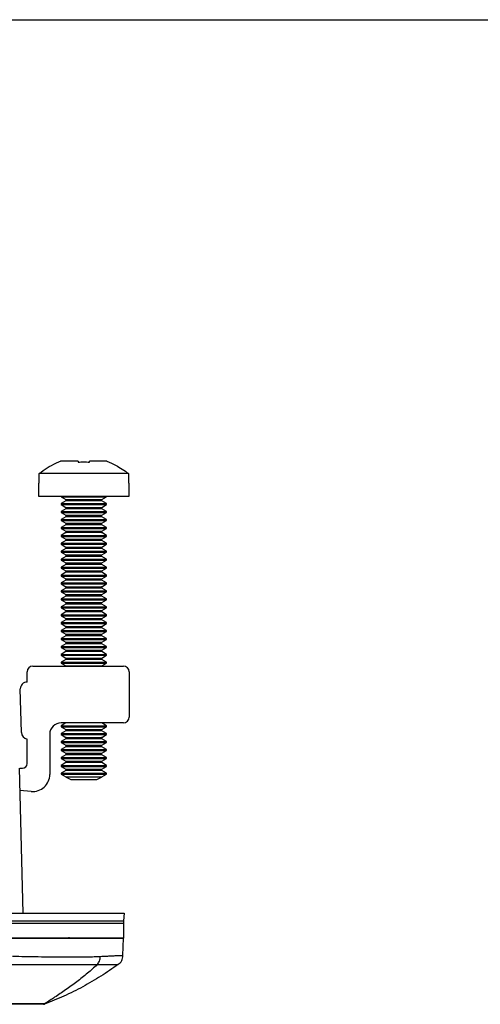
# Model space of a CAD drawing. Extents: x 3 to 428, y 3 to 275.
# Tile 24 of 42: x 196 to 221, y 221 to 275. Entities that reach past the tile are written whole.
import ezdxf

# ---------------------------------------------------------------- set-up
doc = ezdxf.new("R2010")
doc.units = 0
doc.linetypes.add('SLD-SOLID', pattern=[0])
doc.layers.get('0').update_dxf_attribs({"linetype": 'CONTINUOUS'})
doc.layers.add('BORDER', color=7, linetype='SLD-SOLID')

msp = doc.modelspace()

# ---------------------------------------------------------------- linework, layer by layer
at = {"color": 7, "linetype": 'SLD-SOLID'}
for p, q in [((199.204, 250.85), (198.237, 250.85)), ((199.204, 250.85), (199.204, 250.793)), ((200.795, 250.85), (199.829, 250.85)), ((199.829, 250.793), (199.829, 250.85)), ((197.051, 249.625), (197.051, 250.162)), ((201.982, 250.162), (197.051, 250.162)), ((201.982, 250.162), (201.982, 249.625)), ((197.016, 249.625), (197.016, 248.912)), ((197.051, 249.625), (197.016, 249.625)), ((202.016, 249.625), (201.982, 249.625)), ((202.016, 248.912), (202.016, 249.625)), ((197.016, 248.912), (202.016, 248.912)), ((198.266, 248.912), (198.266, 248.885)), ((198.266, 248.885), (198.527, 248.734)), ((198.266, 248.885), (199.516, 248.885)), ((199.516, 248.885), (200.766, 248.885)), ((200.506, 248.734), (200.766, 248.885)), ((200.766, 248.885), (200.766, 248.912)), ((198.527, 248.652), (198.266, 248.502)), ((198.266, 248.502), (198.266, 248.447)), ((198.266, 248.502), (200.766, 248.502)), ((198.266, 248.447), (198.527, 248.297)), ((198.266, 248.447), (199.516, 248.447)), ((199.516, 248.447), (200.766, 248.447)), ((200.766, 248.502), (200.506, 248.652)), ((200.506, 248.297), (200.766, 248.447)), ((200.766, 248.447), (200.766, 248.502)), ((198.527, 248.215), (198.266, 248.064)), ((198.266, 248.064), (198.266, 248.01)), ((198.266, 248.064), (200.766, 248.064)), ((198.266, 248.01), (198.527, 247.859)), ((198.266, 248.01), (199.516, 248.01)), ((198.527, 247.777), (198.266, 247.627)), ((199.516, 248.01), (200.766, 248.01)), ((200.766, 248.064), (200.506, 248.215)), ((200.506, 247.859), (200.766, 248.01)), ((200.766, 247.627), (200.506, 247.777)), ((200.766, 248.01), (200.766, 248.064)), ((198.266, 247.627), (198.266, 247.572)), ((198.266, 247.627), (200.766, 247.627)), ((198.266, 247.572), (198.527, 247.422)), ((198.266, 247.572), (199.516, 247.572)), ((198.527, 247.34), (198.266, 247.189)), ((198.266, 247.189), (198.266, 247.135)), ((198.266, 247.189), (200.766, 247.189)), ((199.516, 247.572), (200.766, 247.572)), ((200.506, 247.422), (200.766, 247.572)), ((200.766, 247.189), (200.506, 247.34)), ((200.766, 247.572), (200.766, 247.627)), ((200.766, 247.135), (200.766, 247.189)), ((198.266, 247.135), (198.527, 246.984)), ((198.266, 247.135), (199.516, 247.135)), ((198.527, 246.902), (198.266, 246.752)), ((198.266, 246.752), (198.266, 246.697)), ((198.266, 246.752), (200.766, 246.752)), ((198.266, 246.697), (198.527, 246.547)), ((198.266, 246.697), (199.516, 246.697)), ((199.516, 247.135), (200.766, 247.135)), ((199.516, 246.697), (200.766, 246.697)), ((200.506, 246.984), (200.766, 247.135)), ((200.766, 246.752), (200.506, 246.902)), ((200.506, 246.547), (200.766, 246.697)), ((200.766, 246.697), (200.766, 246.752)), ((198.527, 246.465), (198.266, 246.314)), ((198.266, 246.314), (198.266, 246.26)), ((198.266, 246.314), (200.766, 246.314)), ((198.266, 246.26), (198.527, 246.109)), ((198.266, 246.26), (199.516, 246.26)), ((199.516, 246.26), (200.766, 246.26)), ((200.766, 246.314), (200.506, 246.465)), ((200.506, 246.109), (200.766, 246.26)), ((200.766, 246.26), (200.766, 246.314)), ((198.527, 246.027), (198.266, 245.877)), ((198.266, 245.877), (198.266, 245.822)), ((198.266, 245.877), (200.766, 245.877)), ((198.266, 245.822), (198.527, 245.672)), ((198.266, 245.822), (199.516, 245.822)), ((198.527, 245.59), (198.266, 245.439)), ((199.516, 245.822), (200.766, 245.822)), ((200.766, 245.877), (200.506, 246.027)), ((200.506, 245.672), (200.766, 245.822)), ((200.766, 245.439), (200.506, 245.59)), ((200.766, 245.822), (200.766, 245.877)), ((198.266, 245.439), (198.266, 245.385)), ((198.266, 245.439), (200.766, 245.439)), ((198.266, 245.385), (198.527, 245.234)), ((198.266, 245.385), (199.516, 245.385)), ((198.527, 245.152), (198.266, 245.002)), ((198.266, 245.002), (198.266, 244.947)), ((198.266, 245.002), (200.766, 245.002)), ((199.516, 245.385), (200.766, 245.385)), ((200.506, 245.234), (200.766, 245.385)), ((200.766, 245.002), (200.506, 245.152)), ((200.766, 245.385), (200.766, 245.439)), ((200.766, 244.947), (200.766, 245.002)), ((198.266, 244.947), (198.527, 244.797)), ((198.266, 244.947), (199.516, 244.947)), ((198.527, 244.715), (198.266, 244.564)), ((198.266, 244.564), (198.266, 244.51)), ((198.266, 244.564), (200.766, 244.564)), ((198.266, 244.51), (198.527, 244.359)), ((198.266, 244.51), (199.516, 244.51)), ((199.516, 244.947), (200.766, 244.947)), ((199.516, 244.51), (200.766, 244.51)), ((200.506, 244.797), (200.766, 244.947)), ((200.766, 244.564), (200.506, 244.715)), ((200.506, 244.359), (200.766, 244.51)), ((200.766, 244.51), (200.766, 244.564)), ((198.527, 244.277), (198.266, 244.127)), ((198.266, 244.127), (198.266, 244.072)), ((198.266, 244.127), (200.766, 244.127)), ((198.266, 244.072), (198.527, 243.922)), ((198.266, 244.072), (199.516, 244.072)), ((199.516, 244.072), (200.766, 244.072)), ((200.766, 244.127), (200.506, 244.277)), ((200.506, 243.922), (200.766, 244.072)), ((200.766, 244.072), (200.766, 244.127)), ((198.527, 243.84), (198.266, 243.689)), ((198.266, 243.689), (198.266, 243.635)), ((198.266, 243.689), (200.766, 243.689)), ((198.266, 243.635), (198.527, 243.484)), ((198.266, 243.635), (199.516, 243.635)), ((198.527, 243.402), (198.266, 243.252)), ((199.516, 243.635), (200.766, 243.635)), ((200.766, 243.689), (200.506, 243.84)), ((200.506, 243.484), (200.766, 243.635)), ((200.766, 243.252), (200.506, 243.402)), ((200.766, 243.635), (200.766, 243.689)), ((198.266, 243.252), (198.266, 243.197)), ((198.266, 243.252), (200.766, 243.252)), ((198.266, 243.197), (198.527, 243.047)), ((198.266, 243.197), (199.516, 243.197)), ((198.527, 242.965), (198.266, 242.814)), ((199.516, 243.197), (200.766, 243.197)), ((200.506, 243.047), (200.766, 243.197)), ((200.766, 242.814), (200.506, 242.965)), ((200.766, 243.197), (200.766, 243.252)), ((198.266, 242.814), (198.266, 242.76)), ((198.266, 242.814), (200.766, 242.814)), ((198.266, 242.76), (198.527, 242.609)), ((198.266, 242.76), (199.516, 242.76)), ((198.527, 242.527), (198.266, 242.377)), ((198.266, 242.377), (198.266, 242.322)), ((198.266, 242.377), (200.766, 242.377)), ((198.266, 242.322), (198.527, 242.172)), ((198.266, 242.322), (199.516, 242.322)), ((199.516, 242.76), (200.766, 242.76)), ((199.516, 242.322), (200.766, 242.322)), ((200.506, 242.609), (200.766, 242.76)), ((200.766, 242.377), (200.506, 242.527)), ((200.506, 242.172), (200.766, 242.322)), ((200.766, 242.76), (200.766, 242.814)), ((200.766, 242.322), (200.766, 242.377)), ((198.527, 242.09), (198.266, 241.939)), ((198.266, 241.939), (198.266, 241.885)), ((198.266, 241.939), (200.766, 241.939)), ((198.266, 241.885), (198.527, 241.734)), ((198.266, 241.885), (199.516, 241.885)), ((199.516, 241.885), (200.766, 241.885)), ((200.766, 241.939), (200.506, 242.09)), ((200.506, 241.734), (200.766, 241.885)), ((200.766, 241.885), (200.766, 241.939)), ((198.527, 241.652), (198.266, 241.502)), ((198.266, 241.502), (198.266, 241.447)), ((198.266, 241.502), (200.766, 241.502)), ((198.266, 241.447), (198.527, 241.297)), ((198.266, 241.447), (199.516, 241.447)), ((198.527, 241.215), (198.266, 241.064)), ((199.516, 241.447), (200.766, 241.447)), ((200.766, 241.502), (200.506, 241.652)), ((200.506, 241.297), (200.766, 241.447)), ((200.766, 241.064), (200.506, 241.215)), ((200.766, 241.447), (200.766, 241.502)), ((198.266, 241.064), (198.266, 241.01)), ((198.266, 241.064), (200.766, 241.064)), ((198.266, 241.01), (198.527, 240.859)), ((198.266, 241.01), (199.516, 241.01)), ((198.527, 240.777), (198.266, 240.627)), ((199.516, 241.01), (200.766, 241.01)), ((200.506, 240.859), (200.766, 241.01)), ((200.766, 240.627), (200.506, 240.777)), ((200.766, 241.01), (200.766, 241.064)), ((198.266, 240.627), (198.266, 240.572)), ((198.266, 240.627), (200.766, 240.627)), ((198.266, 240.572), (198.527, 240.422)), ((198.266, 240.572), (199.516, 240.572)), ((198.527, 240.34), (198.266, 240.189)), ((198.266, 240.189), (198.266, 240.135)), ((198.266, 240.189), (200.766, 240.189)), ((198.266, 240.135), (198.527, 239.984)), ((198.266, 240.135), (199.516, 240.135)), ((199.516, 240.572), (200.766, 240.572)), ((199.516, 240.135), (200.766, 240.135)), ((200.506, 240.422), (200.766, 240.572)), ((200.766, 240.189), (200.506, 240.34)), ((200.506, 239.984), (200.766, 240.135)), ((200.766, 240.572), (200.766, 240.627)), ((200.766, 240.135), (200.766, 240.189)), ((198.527, 239.902), (198.266, 239.752)), ((198.266, 239.752), (198.266, 239.697)), ((198.266, 239.752), (200.766, 239.752)), ((198.266, 239.697), (198.527, 239.547)), ((198.266, 239.697), (199.516, 239.697)), ((199.516, 239.697), (200.766, 239.697)), ((200.766, 239.752), (200.506, 239.902)), ((200.506, 239.547), (200.766, 239.697)), ((200.766, 239.697), (200.766, 239.752)), ((196.391, 238.662), (196.391, 239.225)), ((196.704, 239.537), (201.704, 239.537)), ((202.016, 239.225), (202.016, 236.725)), ((196.079, 235.871), (196.016, 238.277)), ((201.704, 236.412), (198.266, 236.412)), ((198.527, 236.402), (198.266, 236.252)), ((200.766, 236.252), (200.506, 236.402)), ((197.641, 235.787), (197.641, 233.56)), ((198.266, 236.252), (198.266, 236.197)), ((198.266, 236.252), (200.766, 236.252)), ((198.266, 236.197), (198.527, 236.047)), ((198.266, 236.197), (199.516, 236.197)), ((198.527, 235.965), (198.266, 235.814)), ((198.266, 235.814), (198.266, 235.76)), ((198.266, 235.814), (200.766, 235.814)), ((198.266, 235.76), (198.527, 235.609)), ((198.266, 235.76), (199.516, 235.76)), ((199.516, 236.197), (200.766, 236.197)), ((199.516, 235.76), (200.766, 235.76)), ((200.506, 236.047), (200.766, 236.197)), ((200.766, 235.814), (200.506, 235.965)), ((200.506, 235.609), (200.766, 235.76)), ((200.766, 236.197), (200.766, 236.252)), ((200.766, 235.76), (200.766, 235.814)), ((196.391, 234.162), (196.391, 235.511)), ((198.527, 235.527), (198.266, 235.377)), ((198.266, 235.377), (198.266, 235.322)), ((198.266, 235.377), (200.766, 235.377)), ((198.266, 235.322), (198.527, 235.172)), ((198.266, 235.322), (199.516, 235.322)), ((199.516, 235.322), (200.766, 235.322)), ((200.766, 235.377), (200.506, 235.527)), ((200.506, 235.172), (200.766, 235.322)), ((200.766, 235.322), (200.766, 235.377)), ((198.527, 235.09), (198.266, 234.939)), ((198.266, 234.939), (198.266, 234.885)), ((198.266, 234.939), (200.766, 234.939)), ((198.266, 234.885), (198.527, 234.734)), ((198.266, 234.885), (199.516, 234.885)), ((199.516, 234.885), (200.766, 234.885)), ((200.766, 234.939), (200.506, 235.09)), ((200.506, 234.734), (200.766, 234.885)), ((200.766, 234.885), (200.766, 234.939)), ((198.527, 234.652), (198.266, 234.502)), ((198.266, 234.502), (198.266, 234.447)), ((198.266, 234.502), (200.766, 234.502)), ((198.266, 234.447), (198.527, 234.297)), ((198.266, 234.447), (199.516, 234.447)), ((198.527, 234.215), (198.266, 234.064)), ((199.516, 234.447), (200.766, 234.447)), ((200.766, 234.502), (200.506, 234.652)), ((200.506, 234.297), (200.766, 234.447)), ((200.766, 234.064), (200.506, 234.215)), ((200.766, 234.447), (200.766, 234.502)), ((195.954, 233.912), (196.163, 225.912)), ((196, 233.912), (196.141, 233.912)), ((198.266, 234.064), (198.266, 234.01)), ((198.266, 234.064), (200.766, 234.064)), ((198.266, 234.01), (198.527, 233.859)), ((198.266, 234.01), (199.516, 234.01)), ((198.527, 233.777), (198.266, 233.627)), ((198.266, 233.627), (198.266, 233.572)), ((198.266, 233.627), (200.766, 233.627)), ((199.516, 234.01), (200.766, 234.01)), ((200.506, 233.859), (200.766, 234.01)), ((200.766, 233.627), (200.506, 233.777)), ((200.766, 234.01), (200.766, 234.064)), ((200.766, 233.572), (200.766, 233.627)), ((198.266, 233.572), (198.527, 233.422)), ((198.266, 233.572), (199.516, 233.572)), ((200.493, 233.411), (198.54, 233.411)), ((198.54, 233.411), (198.8, 233.287)), ((198.8, 233.287), (200.233, 233.287)), ((199.516, 233.572), (200.766, 233.572)), ((200.233, 233.287), (200.493, 233.411)), ((200.506, 233.422), (200.766, 233.572)), ((196.622, 232.626), (195.986, 232.682)), ((201.748, 225.912), (201.711, 225.494)), ((201.704, 225.33), (201.704, 224.537)), ((198.715, 224.546), (198.739, 224.542)), ((198.744, 224.538), (198.756, 224.537)), ((201.678, 223.568), (201.704, 224.537)), ((197.358, 220.898), (197.36, 220.902)), ((197.41, 220.935), (197.36, 220.902))]:
    msp.add_line(p, q, dxfattribs=at)
at = {"color": 8, "linetype": 'SLD-SOLID'}
for p, q in [((198.527, 248.734), (200.506, 248.734)), ((200.506, 248.652), (198.527, 248.652)), ((198.527, 248.297), (200.506, 248.297)), ((200.506, 248.215), (198.527, 248.215)), ((198.527, 247.859), (200.506, 247.859)), ((200.506, 247.777), (198.527, 247.777)), ((198.527, 247.422), (200.506, 247.422)), ((200.506, 247.34), (198.527, 247.34)), ((198.527, 246.984), (200.506, 246.984)), ((200.506, 246.902), (198.527, 246.902)), ((198.527, 246.547), (200.506, 246.547)), ((200.506, 246.465), (198.527, 246.465)), ((198.527, 246.109), (200.506, 246.109)), ((200.506, 246.027), (198.527, 246.027)), ((198.527, 245.672), (200.506, 245.672)), ((200.506, 245.59), (198.527, 245.59)), ((198.527, 245.234), (200.506, 245.234)), ((200.506, 245.152), (198.527, 245.152)), ((198.527, 244.797), (200.506, 244.797)), ((200.506, 244.715), (198.527, 244.715)), ((198.527, 244.359), (200.506, 244.359)), ((200.506, 244.277), (198.527, 244.277)), ((198.527, 243.922), (200.506, 243.922)), ((200.506, 243.84), (198.527, 243.84)), ((198.527, 243.484), (200.506, 243.484)), ((200.506, 243.402), (198.527, 243.402)), ((198.527, 243.047), (200.506, 243.047)), ((200.506, 242.965), (198.527, 242.965)), ((198.527, 242.609), (200.506, 242.609)), ((200.506, 242.527), (198.527, 242.527)), ((198.527, 242.172), (200.506, 242.172)), ((200.506, 242.09), (198.527, 242.09)), ((198.527, 241.734), (200.506, 241.734)), ((200.506, 241.652), (198.527, 241.652)), ((198.527, 241.297), (200.506, 241.297)), ((200.506, 241.215), (198.527, 241.215)), ((198.527, 240.859), (200.506, 240.859)), ((200.506, 240.777), (198.527, 240.777)), ((198.527, 240.422), (200.506, 240.422)), ((200.506, 240.34), (198.527, 240.34)), ((198.527, 239.984), (200.506, 239.984)), ((200.506, 239.902), (198.527, 239.902)), ((198.527, 239.547), (200.506, 239.547)), ((200.506, 236.402), (198.527, 236.402)), ((198.527, 236.047), (200.506, 236.047)), ((200.506, 235.965), (198.527, 235.965)), ((198.527, 235.609), (200.506, 235.609)), ((200.506, 235.527), (198.527, 235.527)), ((198.527, 235.172), (200.506, 235.172)), ((200.506, 235.09), (198.527, 235.09)), ((198.527, 234.734), (200.506, 234.734)), ((200.506, 234.652), (198.527, 234.652)), ((198.527, 234.297), (200.506, 234.297)), ((200.506, 234.215), (198.527, 234.215)), ((198.527, 233.859), (200.506, 233.859)), ((200.506, 233.777), (198.527, 233.777)), ((198.527, 233.422), (200.506, 233.422))]:
    msp.add_line(p, q, dxfattribs=at)
at = {"color": 7, "linetype": 'SLD-SOLID', "flags": 128}
for points in [[(198.527, 239.547), (198.537, 239.539), (198.539, 239.537)], [(200.494, 239.537), (200.496, 239.539), (200.506, 239.547)], [(198.539, 236.412), (198.537, 236.41), (198.527, 236.402)], [(200.506, 236.402), (200.496, 236.41), (200.494, 236.412)]]:
    msp.add_lwpolyline(points, dxfattribs=at)
at = {"color": 7, "linetype": 'SLD-SOLID'}
for centre, radius, start, end in [((198.503, 248.693), 0.0474, 300, 60), ((198.503, 248.256), 0.0474, 300, 60), ((200.53, 248.693), 0.0474, 120, 240), ((200.53, 248.256), 0.0474, 120, 240), ((198.503, 247.818), 0.0474, 300, 60), ((200.53, 247.818), 0.0474, 120, 240), ((198.503, 247.381), 0.0474, 300, 60), ((200.53, 247.381), 0.0474, 120, 240), ((198.503, 246.943), 0.0474, 300, 60), ((200.53, 246.943), 0.0474, 120, 240), ((198.503, 246.506), 0.0474, 300, 60), ((198.503, 246.068), 0.0474, 300, 60), ((200.53, 246.506), 0.0474, 120, 240), ((200.53, 246.068), 0.0474, 120, 240), ((198.503, 245.631), 0.0474, 300, 60), ((200.53, 245.631), 0.0474, 120, 240), ((198.503, 245.193), 0.0474, 300, 60), ((200.53, 245.193), 0.0474, 120, 240), ((198.503, 244.756), 0.0474, 300, 60), ((200.53, 244.756), 0.0474, 120, 240), ((198.503, 244.318), 0.0474, 300, 60), ((198.503, 243.881), 0.0474, 300, 60), ((200.53, 244.318), 0.0474, 120, 240), ((200.53, 243.881), 0.0474, 120, 240), ((198.503, 243.443), 0.0474, 300, 60), ((200.53, 243.443), 0.0474, 120, 240), ((198.503, 243.006), 0.0474, 300, 60), ((200.53, 243.006), 0.0474, 120, 240), ((198.503, 242.568), 0.0474, 300, 60), ((200.53, 242.568), 0.0474, 120, 240), ((198.503, 242.131), 0.0474, 300, 60), ((198.503, 241.693), 0.0474, 300, 60), ((200.53, 242.131), 0.0474, 120, 240), ((200.53, 241.693), 0.0474, 120, 240), ((198.503, 241.256), 0.0474, 300, 60), ((200.53, 241.256), 0.0474, 120, 240), ((198.503, 240.818), 0.0474, 300, 60), ((200.53, 240.818), 0.0474, 120, 240), ((198.503, 240.381), 0.0474, 300, 60), ((200.53, 240.381), 0.0474, 120, 240), ((198.503, 239.943), 0.0474, 300, 60), ((200.53, 239.943), 0.0474, 120, 240), ((196.704, 239.225), 0.312, 90, 180), ((201.704, 239.225), 0.313, 0, 90), ((196.391, 238.287), 0.375, 90, 181.4879), ((198.266, 235.787), 0.625, 90, 180), ((201.704, 236.725), 0.313, 270, 0), ((196.454, 235.881), 0.375, 181.4879, 260.4059), ((198.503, 236.006), 0.0474, 300, 60), ((200.53, 236.006), 0.0474, 120, 240), ((198.503, 235.568), 0.0474, 300, 60), ((200.53, 235.568), 0.0474, 120, 240), ((198.503, 235.131), 0.0474, 300, 60), ((198.503, 234.693), 0.0474, 300, 60), ((200.53, 235.131), 0.0474, 120, 240), ((200.53, 234.693), 0.0474, 120, 240), ((196.141, 234.162), 0.25, 270, 0), ((198.503, 234.256), 0.0474, 300, 60), ((200.53, 234.256), 0.0474, 120, 240), ((198.503, 233.818), 0.0474, 300, 60), ((200.53, 233.818), 0.0474, 120, 240), ((196.704, 233.56), 0.938, 265, 0), ((198.503, 233.381), 0.0474, 39.1326, 60), ((200.53, 233.381), 0.0474, 120, 140.8674), ((203.579, 225.33), 1.875, 175, 180), ((197.306, 221.006), 0.125, 270, 290.6839)]:
    msp.add_arc(centre, radius, start, end, dxfattribs=at)
for points, knots in [([(197.051, 250.162), (197.197, 250.27), (197.493, 250.486), (197.898, 250.705), (198.152, 250.813), (198.237, 250.85)], [0, 0, 0, 0, 0.39646, 0.797876, 1, 1, 1, 1]), ([(200.795, 250.85), (200.957, 250.778), (201.247, 250.65), (201.642, 250.415), (201.868, 250.247), (201.982, 250.162)], [0, 0, 0, 0, 0.384735, 0.691233, 1, 1, 1, 1]), ([(190.454, 225.912), (190.825, 225.912), (191.567, 225.912), (192.668, 225.912), (193.749, 225.912), (194.797, 225.912), (195.797, 225.912), (196.741, 225.912), (197.62, 225.912), (198.432, 225.912), (199.174, 225.912), (199.838, 225.912), (200.415, 225.912), (200.895, 225.912), (201.273, 225.912), (201.544, 225.912), (201.715, 225.912), (201.737, 225.912), (201.748, 225.912)], [0, 0, 0, 0, 0.062723, 0.125447, 0.188167, 0.250879, 0.313594, 0.375198, 0.436803, 0.498401, 0.559999, 0.62286, 0.685721, 0.748573, 0.811422, 0.874279, 0.93714, 1, 1, 1, 1]), ([(190.454, 225.494), (190.822, 225.494), (191.559, 225.494), (192.653, 225.494), (193.727, 225.494), (194.769, 225.494), (195.769, 225.494), (196.718, 225.494), (197.606, 225.494), (198.427, 225.494), (199.169, 225.494), (199.828, 225.494), (200.397, 225.494), (200.871, 225.494), (201.243, 225.494), (201.51, 225.494), (201.679, 225.494), (201.7, 225.494), (201.711, 225.494)], [0, 0, 0, 0, 0.062501, 0.125006, 0.187507, 0.25, 0.312495, 0.374999, 0.437503, 0.5, 0.562497, 0.625001, 0.687505, 0.75, 0.812493, 0.874994, 0.937499, 1, 1, 1, 1]), ([(201.704, 225.33), (201.693, 225.33), (201.672, 225.33), (201.503, 225.33), (201.237, 225.33), (200.864, 225.33), (200.391, 225.33), (199.822, 225.33), (199.164, 225.33), (198.422, 225.33), (197.602, 225.33), (196.714, 225.33), (195.765, 225.33), (194.766, 225.33), (193.725, 225.33), (192.652, 225.33), (191.558, 225.33), (190.822, 225.33), (190.454, 225.33)], [0, 0, 0, 0, 0.062501, 0.125005, 0.187507, 0.25, 0.312495, 0.374999, 0.437503, 0.5, 0.562497, 0.625001, 0.687505, 0.75, 0.812493, 0.874995, 0.937499, 1, 1, 1, 1]), ([(190.454, 224.537), (190.769, 224.537), (191.401, 224.537), (192.343, 224.537), (193.271, 224.537), (194.179, 224.537), (195.06, 224.537), (195.909, 224.537), (196.719, 224.537), (197.485, 224.537), (198.201, 224.537), (198.862, 224.537), (199.464, 224.537), (200.001, 224.537), (200.469, 224.537), (200.867, 224.537), (201.192, 224.537), (201.43, 224.537), (201.589, 224.537), (201.686, 224.537), (201.698, 224.537), (201.704, 224.537)], [0, 0, 0, 0, 0.053553, 0.107298, 0.161044, 0.214599, 0.268156, 0.321906, 0.375658, 0.42922, 0.48282, 0.536613, 0.590407, 0.644011, 0.697561, 0.751303, 0.805045, 0.858595, 0.90571, 0.952888, 1, 1, 1, 1]), ([(201.704, 224.537), (201.693, 224.537), (201.672, 224.537), (201.503, 224.537), (201.237, 224.537), (200.864, 224.537), (200.392, 224.537), (199.822, 224.537), (199.164, 224.537), (198.421, 224.537), (197.603, 224.537), (196.713, 224.537), (195.765, 224.537), (194.766, 224.537), (193.725, 224.537), (192.652, 224.537), (191.558, 224.537), (190.821, 224.537), (190.454, 224.537)], [0, 0, 0, 0, 0.062415, 0.125005, 0.187616, 0.25, 0.312405, 0.374999, 0.437614, 0.5, 0.562405, 0.625001, 0.687615, 0.75, 0.812404, 0.874995, 0.937595, 1, 1, 1, 1]), ([(198.655, 224.545), (198.675, 224.542), (198.711, 224.538), (198.734, 224.538), (198.744, 224.538)], [0, 0, 0, 0, 0.567978, 1, 1, 1, 1]), ([(198.74, 224.539), (198.732, 224.541), (198.716, 224.544), (198.685, 224.551), (198.67, 224.555)], [0, 0, 0, 0, 0.511431, 1, 1, 1, 1]), ([(200.425, 223.506), (200.317, 223.501), (200.095, 223.491), (199.81, 223.484), (199.606, 223.48), (199.505, 223.479), (199.4, 223.478), (199.291, 223.477), (199.179, 223.476), (199.063, 223.476), (198.802, 223.475), (198.371, 223.476), (197.726, 223.481), (197.026, 223.49), (196.31, 223.503), (195.822, 223.514), (195.59, 223.52)], [0, 0, 0, 0, 0.097449, 0.202215, 0.226731, 0.251612, 0.276862, 0.302485, 0.328481, 0.354847, 0.381577, 0.50243, 0.628207, 0.760248, 0.886035, 1, 1, 1, 1]), ([(200.257, 223.069), (200.281, 223.098), (200.33, 223.158), (200.382, 223.266), (200.417, 223.384), (200.422, 223.465), (200.425, 223.506)], [0, 0, 0, 0, 0.247211, 0.499521, 0.752073, 1, 1, 1, 1]), ([(201.678, 223.568), (201.671, 223.567), (201.655, 223.566), (201.563, 223.562), (201.483, 223.559), (201.438, 223.557), (201.39, 223.555), (201.339, 223.553), (201.284, 223.55), (201.183, 223.545), (201.015, 223.536), (200.752, 223.523), (200.535, 223.512), (200.425, 223.506)], [0, 0, 0, 0, 0.179345, 0.349226, 0.392185, 0.434509, 0.476196, 0.517241, 0.557637, 0.597384, 0.725407, 0.859625, 1, 1, 1, 1]), ([(201.42, 223.077), (201.457, 223.108), (201.531, 223.169), (201.611, 223.29), (201.665, 223.424), (201.674, 223.52), (201.678, 223.568)], [0, 0, 0, 0, 0.249999, 0.5, 0.75, 1, 1, 1, 1]), ([(195.487, 223.074), (195.741, 223.075), (196.249, 223.075), (196.966, 223.074), (197.645, 223.075), (198.278, 223.075), (198.861, 223.073), (199.389, 223.071), (199.863, 223.07), (200.126, 223.069), (200.257, 223.069)], [0, 0, 0, 0, 0.124884, 0.249788, 0.37474, 0.499749, 0.624799, 0.74986, 0.874918, 1, 1, 1, 1]), ([(201.42, 223.077), (201.102, 222.857), (200.468, 222.416), (199.463, 221.839), (198.426, 221.319), (197.709, 221.032), (197.35, 220.889)], [0, 0, 0, 0, 0.25, 0.5, 0.75, 1, 1, 1, 1]), ([(200.257, 223.069), (200.378, 223.069), (200.62, 223.069), (200.906, 223.071), (201.134, 223.074), (201.297, 223.075), (201.4, 223.076), (201.413, 223.077), (201.42, 223.077)], [0, 0, 0, 0, 0.167002, 0.333855, 0.500461, 0.666954, 0.833524, 1, 1, 1, 1]), ([(197.36, 220.902), (197.358, 220.902), (197.355, 220.903), (197.33, 220.904), (197.298, 220.905), (197.261, 220.905), (197.224, 220.906), (197.139, 220.907), (197.016, 220.907), (196.847, 220.907), (196.738, 220.907), (196.551, 220.907), (196.314, 220.905), (196.022, 220.904), (195.75, 220.903), (195.449, 220.901), (195.138, 220.9), (194.938, 220.9), (194.842, 220.899)], [0, 0, 0, 0, 0.054941, 0.103701, 0.146255, 0.182584, 0.212673, 0.236528, 0.37008, 0.414124, 0.457888, 0.501389, 0.621437, 0.688641, 0.760561, 0.847831, 0.927657, 1, 1, 1, 1]), ([(197.291, 220.881), (197.288, 220.881), (197.283, 220.881), (197.249, 220.881), (197.195, 220.881), (197.09, 220.881), (196.9, 220.881), (196.578, 220.881), (196.254, 220.881), (195.968, 220.881), (195.678, 220.881), (195.302, 220.881), (194.995, 220.881), (194.842, 220.881)], [0, 0, 0, 0, 0.059479, 0.118399, 0.177266, 0.236588, 0.369093, 0.501084, 0.630659, 0.695157, 0.760294, 0.880047, 1, 1, 1, 1]), ([(197.291, 220.881), (197.303, 220.882), (197.328, 220.884), (197.349, 220.896), (197.36, 220.902)], [0, 0, 0, 0, 0.498595, 1, 1, 1, 1])]:
    msp.add_open_spline(points, degree=3, knots=knots, dxfattribs=at)
msp.add_open_spline([(199.204, 250.793), (199.308, 250.801), (199.516, 250.816), (199.725, 250.801), (199.829, 250.793)], degree=3, dxfattribs=at)
at = {"color": 8, "linetype": 'SLD-SOLID'}
msp.add_open_spline([(200.257, 223.069), (200.082, 222.909), (199.722, 222.579), (199.136, 222.12), (198.528, 221.68), (197.947, 221.289), (197.577, 221.045), (197.41, 220.935)], degree=3, knots=[0, 0, 0, 0, 0.199095, 0.410222, 0.623942, 0.82983, 1, 1, 1, 1], dxfattribs=at)
at = {"layer": 'BORDER', "color": 7}
msp.add_line((3.496, 275.203), (427.8, 275.203), dxfattribs=at)

doc.saveas('drawing.dxf')
